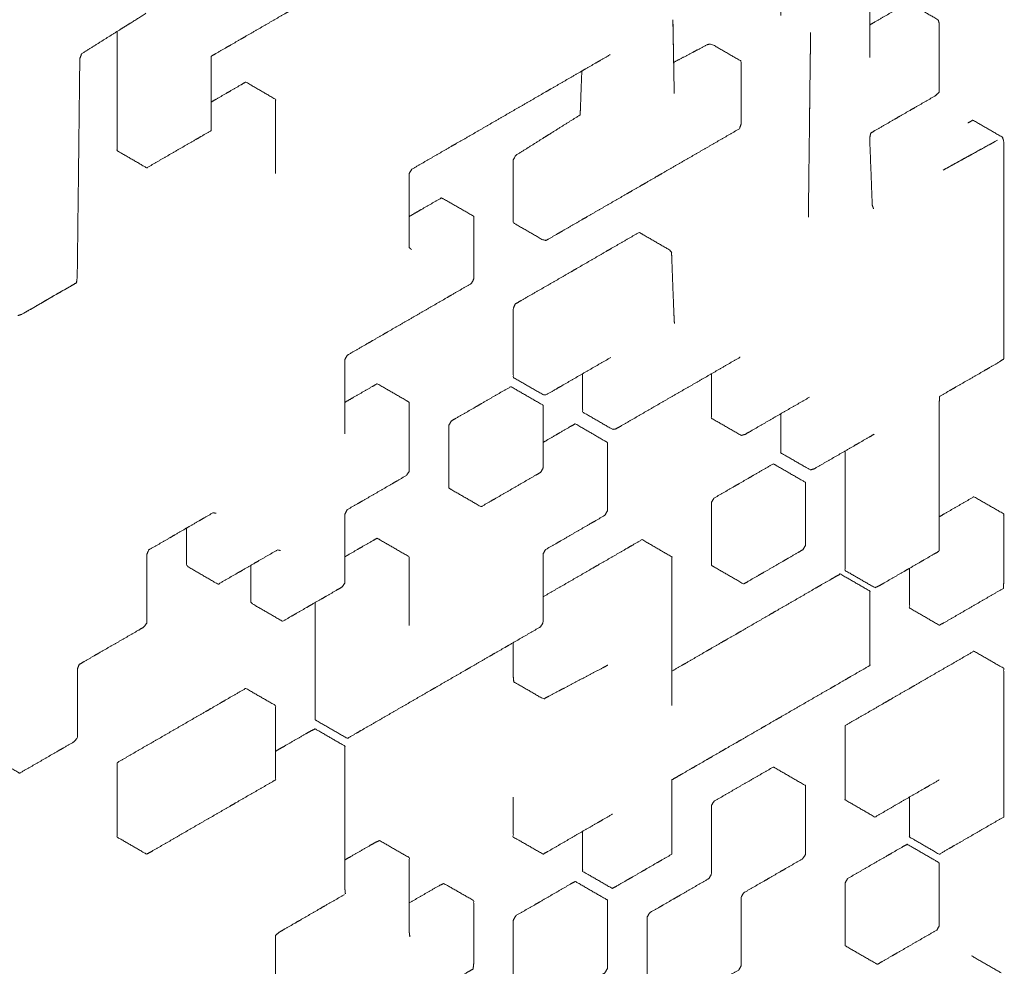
# Model space of a CAD drawing. Header units: millimetres. Extents: x 4 to 1188, y 1 to 840.
# Tile 96 of 123: x 1045.12 to 1046.32, y 148.66 to 149.82. Entities that reach past the tile are written whole.
import ezdxf

# ---------------------------------------------------------------- set-up
doc = ezdxf.new("R2010")
doc.units = ezdxf.units.MM
doc.layers.add('1', color=7, linetype='Continuous', true_color=0xffffff)

msp = doc.modelspace()

# ---------------------------------------------------------------- linework, layer by layer
at = {"layer": '1', "color": 154, "linetype": 'Continuous', "lineweight": 13}
msp.add_line((1046.0832, 149.5771), (1046.0833, 149.5807), dxfattribs=at)
for points, knots in [([(1045.2398, 149.8036), (1045.2398, 149.7978), (1045.2398, 149.7839), (1045.2398, 149.7769), (1045.2398, 149.7629), (1045.2398, 149.749), (1045.2398, 149.742), (1045.2398, 149.7281), (1045.2398, 149.7211), (1045.2398, 149.7071), (1045.2398, 149.7001), (1045.2398, 149.6862), (1045.2398, 149.6792), (1045.2398, 149.6653), (1045.2398, 149.6583), (1045.276, 149.6373), (1045.2881, 149.6443), (1045.3002, 149.6513), (1045.3123, 149.6583), (1045.3244, 149.6653), (1045.3365, 149.6722), (1045.3425, 149.6757), (1045.3546, 149.6827), (1045.3546, 149.6967), (1045.3546, 149.7036), (1045.3546, 149.7176), (1045.3546, 149.7246), (1045.3546, 149.7385), (1045.3546, 149.7455), (1045.3546, 149.7595), (1045.3546, 149.7734), (1045.3606, 149.7769), (1045.3727, 149.7839), (1045.3788, 149.7874), (1045.3909, 149.7943), (1045.3969, 149.7978), (1045.409, 149.8048), (1045.4211, 149.8118), (1045.4332, 149.8188), (1045.4452, 149.8257), (1045.4513, 149.8292), (1045.4634, 149.8362), (1045.4694, 149.8397), (1045.4815, 149.8467), (1045.4936, 149.8537), (1045.5057, 149.8606), (1045.5178, 149.8676), (1045.5178, 149.8746), (1045.5178, 149.8885), (1045.5178, 149.9025), (1045.5178, 149.9165), (1045.5178, 149.9304), (1045.5178, 149.9444), (1045.5178, 149.9583), (1045.4815, 149.9793), (1045.4694, 149.9723), (1045.4573, 149.9653), (1045.4513, 149.9618), (1045.4392, 149.9548), (1045.4271, 149.9479), (1045.4211, 149.9444), (1045.409, 149.9374), (1045.3969, 149.9304), (1045.3909, 149.9269), (1045.3788, 149.9199), (1045.3727, 149.9165), (1045.3606, 149.9095), (1045.3546, 149.906), (1045.3425, 149.899), (1045.3304, 149.892), (1045.3183, 149.8851), (1045.3123, 149.8816), (1045.3002, 149.8746), (1045.2881, 149.8676), (1045.276, 149.8606)], [0, 0, 0.006228, 0.021285, 0.028814, 0.043871, 0.058928, 0.066457, 0.081514, 0.089043, 0.1041, 0.111629, 0.126686, 0.134215, 0.149272, 0.1568, 0.201972, 0.217029, 0.232087, 0.247144, 0.262201, 0.277258, 0.284787, 0.299844, 0.314902, 0.32243, 0.337487, 0.345016, 0.360073, 0.367602, 0.382659, 0.397716, 0.405245, 0.420302, 0.427831, 0.442888, 0.450417, 0.465474, 0.480531, 0.495588, 0.510646, 0.518174, 0.533231, 0.54076, 0.555817, 0.570874, 0.585932, 0.600989, 0.608518, 0.623575, 0.638632, 0.653689, 0.668746, 0.683804, 0.698861, 0.744033, 0.75909, 0.774147, 0.781676, 0.796733, 0.81179, 0.819319, 0.834376, 0.849433, 0.856962, 0.872019, 0.879548, 0.894605, 0.902133, 0.917191, 0.932248, 0.947305, 0.954834, 0.969891, 0.984948, 1, 1]), ([(1046.1583, 149.7718), (1046.1583, 149.7718), (1046.1583, 149.7788), (1046.1583, 149.7928), (1046.1583, 149.8068), (1046.1583, 149.8138), (1046.1583, 149.8277), (1046.1583, 149.8417), (1046.1583, 149.8557), (1046.1566, 149.8596), (1046.1203, 149.8805), (1046.1082, 149.8736), (1046.0961, 149.8666), (1046.09, 149.8631), (1046.0779, 149.8561), (1046.0719, 149.8526), (1046.0597, 149.8456), (1046.0537, 149.8421), (1046.0498, 149.8373), (1046.0496, 149.8233)], [0, 0, 0.000018, 0.030793, 0.092343, 0.153893, 0.184668, 0.246218, 0.307768, 0.369318, 0.392861, 0.577168, 0.638718, 0.700268, 0.731043, 0.792593, 0.823368, 0.884919, 0.915694, 0.93845, 1, 1]), ([(1046.1627, 149.5875), (1046.1611, 149.592), (1046.1609, 149.5989), (1046.1603, 149.6125), (1046.1601, 149.6193), (1046.1596, 149.633), (1046.159, 149.6467), (1046.1588, 149.6535), (1046.1582, 149.6672), (1046.158, 149.674), (1046.1595, 149.6799), (1046.1656, 149.6834), (1046.1777, 149.6904), (1046.1898, 149.6974), (1046.1958, 149.7009), (1046.2079, 149.7078), (1046.214, 149.7113), (1046.2261, 149.7183), (1046.2382, 149.7253), (1046.2429, 149.7296), (1046.2429, 149.7436), (1046.2429, 149.7506), (1046.2429, 149.7645), (1046.2429, 149.7785), (1046.2429, 149.7925), (1046.2429, 149.7995), (1046.2429, 149.8135), (1046.2415, 149.8179), (1046.2052, 149.8389), (1046.1931, 149.8319), (1046.187, 149.8284), (1046.1749, 149.8214), (1046.1628, 149.8144), (1046.1583, 149.8118)], [0, 0, 0.01518, 0.033729, 0.070825, 0.089373, 0.12647, 0.163566, 0.182114, 0.219211, 0.237759, 0.251832, 0.27038, 0.307477, 0.344573, 0.363121, 0.400217, 0.418766, 0.455862, 0.492959, 0.508002, 0.545099, 0.563647, 0.600744, 0.63784, 0.674937, 0.693485, 0.730581, 0.745324, 0.856407, 0.893503, 0.912051, 0.949149, 0.986245, 1, 1]), ([(1045.9195, 149.7281), (1045.9196, 149.728), (1045.9193, 149.7419), (1045.9179, 149.8179)], [0, 0, 0.001053, 0.154737, 1, 1]), ([(1045.9183, 149.7971), (1045.9181, 149.8109), (1045.9179, 149.8179)], [0, 0, 0.666666, 1, 1]), ([(1045.1942, 149.7566), (1045.1944, 149.7707), (1045.1966, 149.7765), (1045.2087, 149.7841), (1045.2208, 149.7917), (1045.2329, 149.7993), (1045.2449, 149.8068)], [0, 0, 0.186024, 0.256011, 0.442037, 0.628063, 0.814084, 1, 1]), ([(1045.257, 149.8144), (1045.2449, 149.8069), (1045.257, 149.8144), (1045.2449, 149.8069)], [0, 0, 0.249999, 0.749999, 1, 1]), ([(1045.9187, 149.7764), (1045.9184, 149.7902), (1045.9183, 149.7971)], [0, 0, 0.666667, 1, 1]), ([(1046.0859, 149.8023), (1046.0853, 149.7531), (1046.0857, 149.7847)], [0, 0, 0.608932, 1, 1]), ([(1045.8068, 149.7555), (1045.8067, 149.7517), (1045.8061, 149.7375), (1045.8056, 149.7232), (1045.8051, 149.7089), (1045.8047, 149.7018), (1045.7927, 149.6943), (1045.7806, 149.6867), (1045.7685, 149.6791), (1045.7624, 149.6753), (1045.7504, 149.6677), (1045.7383, 149.6601), (1045.7262, 149.6525), (1045.7232, 149.6471), (1045.7232, 149.6401), (1045.7232, 149.6261), (1045.7232, 149.6192), (1045.7232, 149.6052), (1045.7232, 149.5912), (1045.7232, 149.5842), (1045.7232, 149.5703), (1045.7595, 149.5493), (1045.7632, 149.5488), (1045.7753, 149.5557), (1045.7813, 149.5592), (1045.7934, 149.5662), (1045.8055, 149.5732), (1045.8116, 149.5767), (1045.8237, 149.5837), (1045.8358, 149.5907), (1045.8479, 149.5977), (1045.86, 149.6046), (1045.866, 149.6081), (1045.8781, 149.6151), (1045.8842, 149.6186), (1045.8963, 149.6256), (1045.9023, 149.6291), (1045.9144, 149.6361), (1045.9265, 149.6431), (1045.9386, 149.65), (1045.9507, 149.657), (1045.9628, 149.664), (1045.9749, 149.671), (1045.987, 149.678), (1045.9991, 149.685), (1046.0012, 149.6907), (1046.0012, 149.6977), (1046.0012, 149.7117), (1046.0012, 149.7187), (1046.0012, 149.7326), (1046.0012, 149.7396), (1046.0012, 149.7536), (1046.0012, 149.7675), (1045.9649, 149.7885), (1045.9604, 149.7878), (1045.9483, 149.7815), (1045.9423, 149.7783), (1045.9302, 149.7719), (1045.9189, 149.766)], [0, 0, 0.005081, 0.02443, 0.04378, 0.06313, 0.072714, 0.092064, 0.111414, 0.130764, 0.140439, 0.159789, 0.179138, 0.198488, 0.205478, 0.215153, 0.234503, 0.244178, 0.263528, 0.282878, 0.292552, 0.311902, 0.369899, 0.376908, 0.396258, 0.405933, 0.425283, 0.444633, 0.454308, 0.473658, 0.493008, 0.512357, 0.531707, 0.541382, 0.560732, 0.570407, 0.589756, 0.599432, 0.618781, 0.638131, 0.657481, 0.676831, 0.696181, 0.71553, 0.73488, 0.75423, 0.761366, 0.771041, 0.790391, 0.800066, 0.819415, 0.82909, 0.84844, 0.86779, 0.925786, 0.933536, 0.952886, 0.96256, 0.98191, 1, 1]), ([(1045.599, 149.5377), (1045.599, 149.5377), (1045.5963, 149.54), (1045.5963, 149.554), (1045.5963, 149.5679), (1045.5963, 149.5819), (1045.5963, 149.5959), (1045.5963, 149.6099), (1045.5963, 149.6168), (1045.5963, 149.6308), (1045.5997, 149.6358), (1045.6118, 149.6428), (1045.6239, 149.6498), (1045.636, 149.6568), (1045.6481, 149.6638), (1045.6542, 149.6673), (1045.6663, 149.6742), (1045.6784, 149.6812), (1045.6905, 149.6882), (1045.7026, 149.6952), (1045.7147, 149.7022), (1045.7268, 149.7092), (1045.7389, 149.7161), (1045.7509, 149.7231), (1045.763, 149.7301), (1045.7691, 149.7336), (1045.7812, 149.7406), (1045.7933, 149.7476), (1045.8054, 149.7546), (1045.8114, 149.758), (1045.8235, 149.765), (1045.8296, 149.7685), (1045.8416, 149.7755)], [0, 0, 0.000013, 0.013077, 0.049833, 0.086589, 0.123346, 0.160102, 0.196858, 0.215236, 0.251992, 0.265094, 0.301851, 0.338607, 0.375363, 0.412119, 0.430497, 0.467253, 0.50401, 0.540766, 0.577522, 0.614278, 0.651035, 0.68779, 0.724547, 0.761303, 0.779681, 0.816438, 0.853194, 0.88995, 0.908328, 0.945084, 0.963462, 1, 1]), ([(1045.9187, 149.7764), (1045.9191, 149.7557), (1045.9188, 149.7695), (1045.9187, 149.7764)], [0, 0, 0.5, 0.833333, 1, 1]), ([(1045.1937, 149.7144), (1045.1939, 149.7285), (1045.1941, 149.7425)], [0, 0, 0.500001, 1, 1]), ([(1045.4332, 149.6305), (1045.4332, 149.6373), (1045.4332, 149.6513), (1045.4332, 149.6583), (1045.4332, 149.6722), (1045.4332, 149.6792), (1045.4332, 149.6932), (1045.4332, 149.7002), (1045.4332, 149.7141), (1045.4331, 149.721), (1045.3968, 149.742), (1045.3908, 149.7385), (1045.3787, 149.7315), (1045.3727, 149.728), (1045.3606, 149.721), (1045.3545, 149.7175)], [0, 0, 0.037916, 0.11492, 0.153423, 0.230427, 0.268929, 0.345934, 0.384436, 0.46144, 0.499624, 0.730425, 0.768927, 0.845932, 0.884433, 0.961438, 1, 1]), ([(1046.2429, 149.17), (1046.2429, 149.17), (1046.2429, 149.177), (1046.2429, 149.191), (1046.2429, 149.2049), (1046.2429, 149.2189), (1046.2429, 149.2329), (1046.2429, 149.2469), (1046.2429, 149.2609), (1046.2429, 149.2748), (1046.2429, 149.2818), (1046.2429, 149.2958), (1046.2429, 149.3098), (1046.2429, 149.3238), (1046.2429, 149.3378), (1046.2429, 149.3517), (1046.2434, 149.3585), (1046.2555, 149.3655), (1046.2615, 149.369), (1046.2736, 149.376), (1046.2858, 149.3829), (1046.2979, 149.3899), (1046.3039, 149.3934), (1046.316, 149.4004), (1046.3215, 149.4043), (1046.3215, 149.4182), (1046.3215, 149.4252), (1046.3215, 149.4392), (1046.3215, 149.4532), (1046.3215, 149.4672), (1046.3215, 149.4812), (1046.3215, 149.4951), (1046.3215, 149.5021), (1046.3215, 149.5161), (1046.3215, 149.5301), (1046.3215, 149.5441), (1046.3215, 149.5581), (1046.3215, 149.572), (1046.3215, 149.586), (1046.3215, 149.6), (1046.3215, 149.614), (1046.3215, 149.628), (1046.3215, 149.642), (1046.3215, 149.6559), (1046.3215, 149.6699), (1046.3201, 149.6746), (1046.2839, 149.6955), (1046.2778, 149.6921)], [0, 0, 0.000013, 0.01169, 0.035045, 0.058399, 0.081754, 0.105109, 0.128463, 0.151818, 0.175173, 0.18685, 0.210205, 0.23356, 0.256914, 0.280269, 0.303623, 0.314475, 0.337829, 0.349506, 0.372861, 0.396216, 0.41957, 0.431248, 0.454603, 0.465199, 0.488554, 0.500231, 0.523586, 0.54694, 0.570295, 0.59365, 0.617004, 0.628682, 0.652036, 0.675391, 0.698746, 0.7221, 0.745455, 0.76881, 0.792164, 0.815519, 0.838874, 0.862228, 0.885583, 0.908938, 0.918389, 0.988323, 1, 1]), ([(1045.193, 149.6512), (1045.1932, 149.6653), (1045.1933, 149.6793)], [0, 0, 0.499999, 1, 1]), ([(1046.2475, 149.6344), (1046.3141, 149.6712), (1046.2475, 149.6344), (1046.3141, 149.6712)], [0, 0, 0.090911, 0.590911, 1, 1]), ([(1045.1922, 149.588), (1045.1924, 149.602), (1045.1926, 149.6161)], [0, 0, 0.5, 1, 1]), ([(1045.5177, 149.3128), (1045.5178, 149.3128), (1045.5178, 149.3268), (1045.5178, 149.3407), (1045.5178, 149.3477), (1045.5178, 149.3617), (1045.5178, 149.3757), (1045.5178, 149.3896), (1045.5178, 149.4036), (1045.5208, 149.4088), (1045.5329, 149.4158), (1045.545, 149.4228), (1045.5511, 149.4263), (1045.5632, 149.4333), (1045.5692, 149.4368), (1045.5813, 149.4438), (1045.5934, 149.4507), (1045.6055, 149.4577), (1045.6176, 149.4647), (1045.6297, 149.4717), (1045.6418, 149.4787), (1045.6478, 149.4822), (1045.6599, 149.4892), (1045.672, 149.4961), (1045.6749, 149.5015), (1045.6749, 149.5154), (1045.6749, 149.5294), (1045.6749, 149.5364), (1045.6749, 149.5504), (1045.6749, 149.5643), (1045.6749, 149.5783), (1045.6386, 149.5992), (1045.6354, 149.6006), (1045.6233, 149.5936), (1045.6112, 149.5866), (1045.6051, 149.5831), (1045.5964, 149.5781)], [0, 0, 0.000129, 0.03159, 0.063052, 0.078783, 0.110244, 0.141706, 0.173167, 0.204629, 0.215752, 0.247214, 0.278675, 0.294406, 0.325868, 0.341599, 0.37306, 0.404521, 0.435983, 0.467445, 0.498906, 0.530368, 0.546099, 0.57756, 0.609022, 0.620163, 0.651624, 0.683086, 0.698817, 0.730278, 0.76174, 0.793201, 0.8875, 0.898657, 0.930119, 0.96158, 0.977311, 1, 1]), ([(1045.1915, 149.5247), (1045.1917, 149.5388), (1045.1918, 149.5528)], [0, 0, 0.5, 1, 1]), ([(1045.9198, 149.4473), (1045.9194, 149.4539), (1045.9191, 149.4607), (1045.9186, 149.4744), (1045.918, 149.488), (1045.9175, 149.5017), (1045.917, 149.5154), (1045.9165, 149.529), (1045.9162, 149.5358), (1045.8799, 149.5568), (1045.8768, 149.5586), (1045.8647, 149.5516), (1045.8526, 149.5446), (1045.8405, 149.5376), (1045.8344, 149.5341), (1045.8223, 149.5271), (1045.8102, 149.5201), (1045.7981, 149.5131), (1045.7921, 149.5096), (1045.78, 149.5026), (1045.7679, 149.4956), (1045.7557, 149.4886), (1045.7436, 149.4817), (1045.7315, 149.4747), (1045.7255, 149.4712), (1045.7232, 149.4655), (1045.7232, 149.4515), (1045.7232, 149.4375), (1045.7232, 149.4235), (1045.7232, 149.4095), (1045.7232, 149.3956), (1045.7232, 149.3816), (1045.7595, 149.3606), (1045.7634, 149.3605), (1045.7755, 149.3675), (1045.7816, 149.371), (1045.7937, 149.378), (1045.8058, 149.385), (1045.8179, 149.392), (1045.83, 149.399), (1045.8421, 149.4059), (1045.8421, 149.406)], [0, 0, 0.012646, 0.025608, 0.051531, 0.077455, 0.103378, 0.129301, 0.155225, 0.168186, 0.245811, 0.255176, 0.281099, 0.307023, 0.332946, 0.345908, 0.371831, 0.397754, 0.423678, 0.436639, 0.462563, 0.488486, 0.514409, 0.540332, 0.566255, 0.579217, 0.588683, 0.614606, 0.64053, 0.666453, 0.692376, 0.7183, 0.744223, 0.821848, 0.831435, 0.857358, 0.87032, 0.896243, 0.922166, 0.948089, 0.974013, 0.999936, 1, 1]), ([(1045.1903, 149.4971), (1045.1912, 149.5036), (1045.1913, 149.5107)], [0, 0, 0.465128, 1, 1]), ([(1045.1238, 149.4587), (1045.1903, 149.4971), (1045.1843, 149.4936), (1045.1722, 149.4867), (1045.1661, 149.4832), (1045.154, 149.4762), (1045.148, 149.4727), (1045.1359, 149.4657), (1045.1238, 149.4587)], [0, 0, 0.5, 0.545456, 0.636364, 0.681819, 0.772728, 0.818182, 0.909091, 1, 1]), ([(1045.8078, 149.3861), (1045.8078, 149.3743), (1045.8078, 149.3603), (1045.8078, 149.3533), (1045.8078, 149.3394), (1045.8441, 149.3184), (1045.8483, 149.3188), (1045.8544, 149.3223), (1045.8665, 149.3293), (1045.8786, 149.3363), (1045.8907, 149.3433), (1045.9028, 149.3503), (1045.9149, 149.3573), (1045.9271, 149.3643), (1045.9392, 149.3712), (1045.9513, 149.3782), (1045.9634, 149.3852), (1045.9755, 149.3922), (1045.9876, 149.3992), (1045.9997, 149.4062), (1045.9997, 149.4062)], [0, 0, 0.0439, 0.095924, 0.121936, 0.17396, 0.329743, 0.349601, 0.375614, 0.427638, 0.479663, 0.531687, 0.583712, 0.635736, 0.68776, 0.739784, 0.791808, 0.843832, 0.895857, 0.947881, 0.999906, 1, 1]), ([(1045.9649, 149.3861), (1045.9649, 149.3738), (1045.9649, 149.3668), (1045.9649, 149.3528), (1045.9649, 149.3458), (1045.9649, 149.3319), (1046.0012, 149.3109), (1046.0059, 149.3121), (1046.012, 149.3156), (1046.0241, 149.3226), (1046.0362, 149.3296), (1046.0483, 149.3366), (1046.0604, 149.3436), (1046.0725, 149.3505), (1046.0846, 149.3575), (1046.0846, 149.3575)], [0, 0, 0.063794, 0.100082, 0.172659, 0.208946, 0.281522, 0.498845, 0.528202, 0.56449, 0.637066, 0.709643, 0.782218, 0.854794, 0.92737, 0.999945, 1, 1]), ([(1045.4029, 149.1524), (1045.4029, 149.1424), (1045.4029, 149.1354), (1045.4029, 149.1215), (1045.4029, 149.1075), (1045.4056, 149.105), (1045.4418, 149.0841), (1045.4539, 149.0911), (1045.46, 149.0946), (1045.4721, 149.1016), (1045.4781, 149.1051), (1045.4902, 149.112), (1045.4963, 149.1155), (1045.5083, 149.1225), (1045.5144, 149.126), (1045.5178, 149.1311), (1045.5178, 149.138), (1045.5178, 149.152), (1045.5178, 149.166), (1045.5178, 149.1799), (1045.5178, 149.1869), (1045.5178, 149.2009), (1045.5178, 149.2149), (1045.5205, 149.2203), (1045.5326, 149.2272), (1045.5387, 149.2307), (1045.5508, 149.2377), (1045.5629, 149.2447), (1045.575, 149.2517), (1045.581, 149.2552), (1045.5931, 149.2622), (1045.5963, 149.2673), (1045.5963, 149.2813), (1045.5963, 149.2952), (1045.5963, 149.3092), (1045.5963, 149.3162), (1045.5963, 149.3301), (1045.5963, 149.3441), (1045.5963, 149.3511), (1045.5934, 149.3531), (1045.5572, 149.374), (1045.5511, 149.3705), (1045.539, 149.3635), (1045.5269, 149.3565), (1045.5178, 149.3513)], [0, 0, 0.018717, 0.031793, 0.057946, 0.084099, 0.09343, 0.171816, 0.197968, 0.211045, 0.237198, 0.250274, 0.276427, 0.289503, 0.315656, 0.328732, 0.338036, 0.351113, 0.377266, 0.403418, 0.429571, 0.442647, 0.4688, 0.494953, 0.504235, 0.530387, 0.543464, 0.569616, 0.595769, 0.621922, 0.634998, 0.661151, 0.670417, 0.696569, 0.722722, 0.748875, 0.761951, 0.788104, 0.814257, 0.827333, 0.836587, 0.914974, 0.92805, 0.954203, 0.980355, 1, 1]), ([(1045.6477, 149.3286), (1045.6447, 149.3233), (1045.6447, 149.3094), (1045.6447, 149.2954), (1045.6447, 149.2815), (1045.6447, 149.2675), (1045.6447, 149.2605), (1045.6447, 149.2466), (1045.6477, 149.2448), (1045.6839, 149.2239), (1045.696, 149.2309), (1045.7021, 149.2344), (1045.7142, 149.2413), (1045.7262, 149.2483), (1045.7383, 149.2553), (1045.7504, 149.2623), (1045.7565, 149.2658), (1045.7595, 149.271), (1045.7595, 149.278), (1045.7595, 149.2919), (1045.7595, 149.3059), (1045.7595, 149.3198), (1045.7595, 149.3268), (1045.7595, 149.3408), (1045.7595, 149.3478), (1045.7232, 149.3687), (1045.7202, 149.3704), (1045.7081, 149.3635), (1045.696, 149.3565), (1045.6839, 149.3495), (1045.6779, 149.346), (1045.6658, 149.339), (1045.6537, 149.3321), (1045.6477, 149.3286)], [0, 0, 0.011624, 0.044504, 0.077383, 0.110262, 0.143142, 0.159581, 0.192461, 0.204085, 0.302723, 0.335603, 0.352042, 0.384922, 0.417802, 0.45068, 0.48356, 0.5, 0.511625, 0.528064, 0.560944, 0.593823, 0.626702, 0.643142, 0.676021, 0.692461, 0.791099, 0.802724, 0.835603, 0.868482, 0.901362, 0.917801, 0.950681, 0.98356, 1, 1]), ([(1046.0496, 149.3373), (1046.0496, 149.3316), (1046.0496, 149.3176), (1046.0496, 149.3106), (1046.0496, 149.2966), (1046.0496, 149.2896), (1046.0858, 149.2687), (1046.0908, 149.2704), (1046.1029, 149.2774), (1046.115, 149.2844), (1046.1272, 149.2914), (1046.1393, 149.2984), (1046.1453, 149.3019), (1046.1574, 149.3089), (1046.1635, 149.3123)], [0, 0, 0.031596, 0.109596, 0.148597, 0.226597, 0.265597, 0.499163, 0.532149, 0.610149, 0.688149, 0.766149, 0.84415, 0.88315, 0.961152, 1, 1]), ([(1045.4815, 149.107), (1045.4815, 149.0965), (1045.4815, 149.0896), (1045.4815, 149.0756), (1045.4815, 149.0617), (1045.4815, 149.0477), (1045.4815, 149.0337), (1045.4815, 149.0268), (1045.4815, 149.0128), (1045.4815, 148.9989), (1045.4815, 148.9849), (1045.4815, 148.9709), (1045.4815, 148.964), (1045.4845, 148.9622), (1045.5208, 148.9413), (1045.5329, 148.9483), (1045.5389, 148.9518), (1045.551, 148.9587), (1045.5631, 148.9657), (1045.5752, 148.9727), (1045.5873, 148.9797), (1045.5993, 148.9866), (1045.6114, 148.9936), (1045.6235, 149.0006), (1045.6296, 149.0041), (1045.6416, 149.0111), (1045.6537, 149.018), (1045.6658, 149.025), (1045.6719, 149.0285), (1045.6839, 149.0355), (1045.696, 149.0425), (1045.7021, 149.046), (1045.7142, 149.0529), (1045.7202, 149.0564), (1045.7323, 149.0634), (1045.7444, 149.0704), (1045.7565, 149.0774), (1045.7595, 149.0826), (1045.7595, 149.0965), (1045.7595, 149.1105), (1045.7595, 149.1245), (1045.7595, 149.1384), (1045.7595, 149.1524), (1045.7595, 149.1663), (1045.7625, 149.1716), (1045.7746, 149.1785), (1045.7806, 149.182), (1045.7927, 149.189), (1045.8048, 149.196), (1045.8169, 149.203), (1045.8229, 149.2065), (1045.835, 149.2134), (1045.838, 149.2187), (1045.838, 149.2326), (1045.838, 149.2466), (1045.838, 149.2605), (1045.838, 149.2745), (1045.838, 149.2815), (1045.838, 149.2954), (1045.838, 149.3024), (1045.835, 149.3041), (1045.7988, 149.3251), (1045.7927, 149.3216), (1045.7806, 149.3146), (1045.7746, 149.3111), (1045.7625, 149.3041), (1045.7595, 149.3024)], [0, 0, 0.012737, 0.021245, 0.038262, 0.055279, 0.072296, 0.089312, 0.097821, 0.114838, 0.131854, 0.148871, 0.165888, 0.174396, 0.180412, 0.231462, 0.248479, 0.256988, 0.274004, 0.291021, 0.308038, 0.325055, 0.342071, 0.359088, 0.376105, 0.384613, 0.40163, 0.418647, 0.435663, 0.444172, 0.461188, 0.478205, 0.486713, 0.50373, 0.512239, 0.529255, 0.546272, 0.563289, 0.569305, 0.586322, 0.603339, 0.620355, 0.637372, 0.654389, 0.671406, 0.677422, 0.694439, 0.702947, 0.719964, 0.73698, 0.753997, 0.762506, 0.779522, 0.785539, 0.802555, 0.819572, 0.836589, 0.853606, 0.862114, 0.879131, 0.887639, 0.893655, 0.944706, 0.953214, 0.970231, 0.978739, 0.995756, 1, 1]), ([(1046.1281, 149.292), (1046.1281, 149.2859), (1046.1281, 149.2719), (1046.1281, 149.2579), (1046.1281, 149.2509), (1046.1281, 149.237), (1046.1281, 149.223), (1046.1281, 149.216), (1046.1281, 149.202), (1046.1281, 149.188), (1046.1281, 149.174), (1046.1281, 149.1601), (1046.1281, 149.1461), (1046.1644, 149.1251), (1046.1698, 149.1276), (1046.1759, 149.1311), (1046.188, 149.1381), (1046.2001, 149.1451), (1046.2062, 149.1486), (1046.2183, 149.1556), (1046.2243, 149.1591), (1046.2364, 149.1661), (1046.2425, 149.1696)], [0, 0, 0.021813, 0.072112, 0.122412, 0.147562, 0.197862, 0.248161, 0.273311, 0.323611, 0.373911, 0.424212, 0.474511, 0.524811, 0.67543, 0.698261, 0.723411, 0.773711, 0.824011, 0.84916, 0.89946, 0.92461, 0.97491, 1, 1]), ([(1045.968, 149.2344), (1045.9649, 149.2291), (1045.9649, 149.2152), (1045.9649, 149.2082), (1045.9649, 149.1942), (1045.9649, 149.1873), (1045.9649, 149.1733), (1045.9649, 149.1594), (1045.9649, 149.1524), (1045.968, 149.1506), (1046.0042, 149.1297), (1046.0103, 149.1332), (1046.0224, 149.1402), (1046.0284, 149.1436), (1046.0405, 149.1506), (1046.0526, 149.1576), (1046.0586, 149.1611), (1046.0707, 149.1681), (1046.0767, 149.1716), (1046.0798, 149.1768), (1046.0798, 149.1838), (1046.0798, 149.1977), (1046.0798, 149.2047), (1046.0798, 149.2187), (1046.0798, 149.2326), (1046.0798, 149.2466), (1046.0798, 149.2536), (1046.0435, 149.2745), (1046.0405, 149.2762), (1046.0284, 149.2693), (1046.0163, 149.2623), (1046.0103, 149.2588), (1045.9982, 149.2518), (1045.9921, 149.2483), (1045.9801, 149.2413), (1045.968, 149.2344)], [0, 0, 0.011625, 0.044504, 0.060944, 0.093823, 0.110263, 0.143142, 0.176022, 0.192461, 0.204086, 0.302724, 0.319163, 0.352043, 0.368482, 0.401362, 0.434241, 0.450681, 0.483561, 0.5, 0.511625, 0.528064, 0.560944, 0.577384, 0.610263, 0.643142, 0.676022, 0.692461, 0.791099, 0.802724, 0.835604, 0.868482, 0.884922, 0.917801, 0.934241, 0.96712, 1, 1]), ([(1046.2067, 149.1489), (1046.2067, 149.1353), (1046.2067, 149.1283), (1046.2067, 149.1144), (1046.2067, 149.1004), (1046.2429, 149.0794), (1046.2487, 149.0824), (1046.2608, 149.0894), (1046.2729, 149.0964), (1046.285, 149.1034), (1046.2971, 149.1104), (1046.3092, 149.1174), (1046.3213, 149.1244), (1046.3215, 149.1313), (1046.3215, 149.1453), (1046.3215, 149.1592), (1046.3215, 149.1662), (1046.3215, 149.1802), (1046.3215, 149.1942), (1046.3215, 149.2082), (1046.3215, 149.2152), (1046.2852, 149.2361), (1046.2731, 149.2291), (1046.261, 149.2221), (1046.2489, 149.2151), (1046.243, 149.2117)], [0, 0, 0.037519, 0.056812, 0.0954, 0.133987, 0.249534, 0.267904, 0.306492, 0.34508, 0.383667, 0.422255, 0.460842, 0.499429, 0.518249, 0.556836, 0.595423, 0.614718, 0.653305, 0.691893, 0.73048, 0.749773, 0.86532, 0.903893, 0.942481, 0.981068, 1, 1]), ([(1045.0827, 148.9675), (1045.0827, 148.9582), (1045.0827, 148.9442), (1045.0827, 148.9372), (1045.0827, 148.9232), (1045.0847, 148.9198), (1045.1209, 148.8989), (1045.133, 148.9058), (1045.1451, 148.9128), (1045.1572, 148.9198), (1045.1693, 148.9268), (1045.1754, 148.9303), (1045.1875, 148.9373), (1045.1914, 148.942), (1045.1914, 148.9559), (1045.1914, 148.9699), (1045.1914, 148.9839), (1045.1914, 148.9978), (1045.1914, 149.0118), (1045.1914, 149.0258), (1045.1936, 149.0315), (1045.1997, 149.035), (1045.2118, 149.042), (1045.2178, 149.0455), (1045.2299, 149.0525), (1045.242, 149.0594), (1045.2541, 149.0664), (1045.2662, 149.0734), (1045.2722, 149.0769), (1045.276, 149.0817), (1045.276, 149.0957), (1045.276, 149.1027), (1045.276, 149.1166), (1045.276, 149.1306), (1045.276, 149.1446), (1045.276, 149.1515), (1045.276, 149.1655), (1045.2784, 149.1712), (1045.2905, 149.1781), (1045.3026, 149.1851), (1045.3086, 149.1886), (1045.3207, 149.1956), (1045.3267, 149.1991), (1045.3388, 149.2061), (1045.3449, 149.2096), (1045.357, 149.2166), (1045.3606, 149.2159)], [0, 0, 0.017261, 0.042995, 0.055863, 0.081597, 0.091172, 0.168304, 0.194039, 0.219773, 0.245508, 0.271243, 0.28411, 0.309844, 0.319358, 0.345093, 0.370828, 0.396562, 0.422297, 0.448031, 0.473765, 0.483218, 0.496085, 0.52182, 0.534687, 0.560422, 0.586157, 0.611891, 0.637625, 0.650492, 0.659885, 0.685619, 0.698487, 0.724221, 0.749956, 0.77569, 0.788557, 0.814292, 0.823633, 0.849368, 0.875102, 0.887969, 0.913704, 0.926571, 0.952306, 0.965173, 0.990908, 1, 1]), ([(1045.3244, 149.1977), (1045.3244, 149.1949), (1045.3244, 149.181), (1045.3244, 149.167), (1045.3244, 149.153), (1045.3269, 149.1503), (1045.3631, 149.1294), (1045.3752, 149.1364), (1045.3873, 149.1433), (1045.3934, 149.1468), (1045.4055, 149.1538), (1045.4115, 149.1573), (1045.4236, 149.1643), (1045.4357, 149.1713), (1045.4392, 149.1704)], [0, 0, 0.015628, 0.093068, 0.170508, 0.247948, 0.275782, 0.507891, 0.58533, 0.662771, 0.70149, 0.778931, 0.817651, 0.895091, 0.972532, 1, 1]), ([(1045.5963, 149.0791), (1045.5963, 149.0791), (1045.5963, 149.0861), (1045.5963, 149.1), (1045.5963, 149.114), (1045.5963, 149.121), (1045.5963, 149.1349), (1045.5963, 149.1489), (1045.5963, 149.1628), (1045.5601, 149.1838), (1045.557, 149.1855), (1045.551, 149.182), (1045.5389, 149.1751), (1045.5329, 149.1716), (1045.5208, 149.1646), (1045.5178, 149.1628)], [0, 0, 0.00009, 0.03976, 0.119101, 0.198442, 0.238112, 0.317453, 0.396794, 0.476134, 0.714157, 0.742209, 0.781878, 0.86122, 0.900889, 0.980231, 1, 1]), ([(1045.9166, 148.9814), (1045.9166, 148.9814), (1045.9166, 148.9884), (1045.9166, 149.0024), (1045.9166, 149.0163), (1045.9166, 149.0303), (1045.9166, 149.0373), (1045.9166, 149.0512), (1045.9166, 149.0582), (1045.9166, 149.0721), (1045.9166, 149.0861), (1045.9166, 149.1001), (1045.9166, 149.114), (1045.9166, 149.121), (1045.9166, 149.1349), (1045.9166, 149.1419), (1045.9166, 149.1559), (1045.9166, 149.1628), (1045.8803, 149.1838), (1045.8682, 149.1768), (1045.8622, 149.1733), (1045.8501, 149.1663), (1045.838, 149.1593), (1045.8259, 149.1524), (1045.8199, 149.1489), (1045.8078, 149.1419), (1045.7957, 149.1349), (1045.7836, 149.1279), (1045.7715, 149.121), (1045.7595, 149.114)], [0, 0, 0.000015, 0.01925, 0.057719, 0.096189, 0.134658, 0.153893, 0.192362, 0.211597, 0.250067, 0.288536, 0.327005, 0.365475, 0.384709, 0.423179, 0.442414, 0.480883, 0.500051, 0.615451, 0.65392, 0.673155, 0.711623, 0.750093, 0.788562, 0.807797, 0.846266, 0.884736, 0.923206, 0.961675, 1, 1]), ([(1045.8078, 148.8279), (1045.8078, 148.814), (1045.8078, 148.8), (1045.8078, 148.7861), (1045.8078, 148.7791), (1045.8441, 148.7582), (1045.8501, 148.7616), (1045.8622, 148.7686), (1045.8682, 148.772), (1045.8803, 148.779), (1045.8863, 148.7825), (1045.8984, 148.7895), (1045.9045, 148.793), (1045.9166, 148.8), (1045.9166, 148.8069), (1045.9166, 148.8139), (1045.9166, 148.8279), (1045.9166, 148.8418), (1045.9166, 148.8488), (1045.9166, 148.8627), (1045.9166, 148.8767), (1045.9166, 148.8907), (1045.9226, 148.8942), (1045.9287, 148.8977), (1045.9407, 148.9046), (1045.9468, 148.9081), (1045.9589, 148.9151), (1045.9649, 148.9186), (1045.977, 148.9256), (1045.983, 148.9291), (1045.9951, 148.936), (1046.0012, 148.9395), (1046.0133, 148.9465), (1046.0254, 148.9535), (1046.0314, 148.957), (1046.0435, 148.964), (1046.0495, 148.9674), (1046.0616, 148.9744), (1046.0737, 148.9814), (1046.0858, 148.9884), (1046.0979, 148.9954), (1046.11, 149.0023), (1046.116, 149.0058), (1046.1281, 149.0128), (1046.1341, 149.0163), (1046.1462, 149.0233), (1046.1583, 149.0302), (1046.1583, 149.0372), (1046.1583, 149.0512), (1046.1583, 149.0651), (1046.1583, 149.0791), (1046.1583, 149.0861), (1046.1583, 149.1), (1046.1583, 149.114), (1046.1583, 149.121), (1046.1221, 149.1419), (1046.116, 149.1384), (1046.11, 149.1349), (1046.0979, 149.128), (1046.0919, 149.1245), (1046.0798, 149.1175), (1046.0677, 149.1105), (1046.0556, 149.1035), (1046.0435, 149.0966), (1046.0375, 149.0931), (1046.0254, 149.0861), (1046.0133, 149.0791), (1046.0012, 149.0721), (1045.9952, 149.0686), (1045.9831, 149.0617), (1045.977, 149.0582), (1045.9649, 149.0512), (1045.9589, 149.0477), (1045.9468, 149.0407), (1045.9347, 149.0337), (1045.9287, 149.0303), (1045.9166, 149.0233)], [0, 0, 0.01524, 0.030511, 0.045782, 0.053417, 0.099226, 0.106805, 0.122076, 0.129711, 0.144982, 0.152617, 0.167888, 0.175524, 0.190794, 0.19838, 0.206016, 0.221286, 0.236557, 0.244192, 0.259463, 0.274734, 0.290005, 0.297598, 0.305234, 0.320504, 0.32814, 0.343411, 0.351046, 0.366317, 0.373952, 0.389223, 0.396859, 0.412129, 0.4274, 0.435035, 0.450306, 0.457942, 0.473212, 0.488483, 0.503754, 0.519025, 0.534295, 0.541931, 0.557202, 0.564837, 0.580108, 0.595379, 0.602995, 0.618266, 0.633537, 0.648808, 0.656443, 0.671714, 0.686985, 0.69462, 0.740429, 0.748053, 0.755688, 0.770959, 0.778594, 0.793865, 0.809136, 0.824407, 0.839678, 0.847313, 0.862584, 0.877855, 0.893126, 0.900761, 0.916032, 0.923667, 0.938938, 0.946573, 0.961844, 0.977115, 0.98475, 1, 1]), ([(1045.7232, 149.0581), (1045.7232, 149.0512), (1045.7232, 149.0372), (1045.7232, 149.0232), (1045.7232, 149.0163), (1045.7238, 149.0103), (1045.7601, 148.9893), (1045.7661, 148.9925), (1045.7782, 148.9989), (1045.7842, 149.0021), (1045.7963, 149.0084), (1045.8084, 149.0148), (1045.8204, 149.0211), (1045.8325, 149.0275), (1045.8386, 149.0307), (1045.8386, 149.0307)], [0, 0, 0.038628, 0.115806, 0.192985, 0.231574, 0.266771, 0.498288, 0.536876, 0.614056, 0.652644, 0.729822, 0.807, 0.884178, 0.961356, 0.999946, 1, 1]), ([(1046.2067, 148.8698), (1046.2067, 148.8558), (1046.2067, 148.8419), (1046.2067, 148.8279), (1046.2067, 148.8209), (1046.2429, 148.8), (1046.255, 148.807), (1046.2611, 148.8105), (1046.2731, 148.8174), (1046.2852, 148.8244), (1046.2973, 148.8314), (1046.3094, 148.8384), (1046.3215, 148.8453), (1046.3215, 148.8593), (1046.3215, 148.8733), (1046.3215, 148.8872), (1046.3215, 148.9012), (1046.3215, 148.9081), (1046.3215, 148.9221), (1046.3215, 148.9361), (1046.3215, 148.95), (1046.3215, 148.964), (1046.3215, 148.9709), (1046.3215, 148.9849), (1046.3215, 148.9919), (1046.3215, 149.0058), (1046.3215, 149.0128), (1046.3215, 149.0268), (1046.2852, 149.0477), (1046.2731, 149.0407), (1046.2611, 149.0337), (1046.249, 149.0268), (1046.2369, 149.0198), (1046.2248, 149.0128), (1046.2127, 149.0058), (1046.2067, 149.0023), (1046.1946, 148.9954), (1046.1825, 148.9884), (1046.1765, 148.9849), (1046.1644, 148.9779), (1046.1523, 148.9709), (1046.1402, 148.964), (1046.1281, 148.957)], [0, 0, 0.023786, 0.047596, 0.071407, 0.083312, 0.154742, 0.178552, 0.190457, 0.214267, 0.238077, 0.261887, 0.285697, 0.309507, 0.333318, 0.357127, 0.380938, 0.404748, 0.416653, 0.440463, 0.464273, 0.488083, 0.511893, 0.523798, 0.547608, 0.559513, 0.583323, 0.595228, 0.619039, 0.690469, 0.714279, 0.738089, 0.761899, 0.785709, 0.809519, 0.833329, 0.845234, 0.869044, 0.892855, 0.90476, 0.92857, 0.95238, 0.97619, 1, 1]), ([(1045.2398, 148.9116), (1045.2398, 148.9047), (1045.2398, 148.8907), (1045.2398, 148.8767), (1045.2398, 148.8628), (1045.2398, 148.8558), (1045.2398, 148.8419), (1045.2398, 148.8279), (1045.2398, 148.8209), (1045.276, 148.8), (1045.2821, 148.8035), (1045.2942, 148.8105), (1045.3063, 148.8174), (1045.3183, 148.8244), (1045.3304, 148.8314), (1045.3425, 148.8384), (1045.3546, 148.8453), (1045.3667, 148.8523), (1045.3788, 148.8593), (1045.3848, 148.8628), (1045.3969, 148.8698), (1045.409, 148.8767), (1045.4211, 148.8837), (1045.4332, 148.8907), (1045.4332, 148.9047), (1045.4332, 148.9116), (1045.4332, 148.9256), (1045.4332, 148.9326), (1045.4332, 148.9465), (1045.4332, 148.9605), (1045.4332, 148.9675), (1045.4332, 148.9814), (1045.3969, 149.0023), (1045.3848, 148.9954), (1045.3727, 148.9884), (1045.3667, 148.9849), (1045.3546, 148.9779), (1045.3486, 148.9744), (1045.3365, 148.9675), (1045.3244, 148.9605), (1045.3123, 148.9535), (1045.3002, 148.9465), (1045.2881, 148.9395), (1045.276, 148.9326), (1045.2639, 148.9256), (1045.2519, 148.9186), (1045.2398, 148.9116)], [0, 0, 0.011111, 0.033333, 0.055555, 0.077778, 0.088889, 0.111111, 0.133333, 0.144444, 0.211111, 0.222223, 0.244444, 0.266667, 0.288889, 0.311111, 0.333333, 0.355556, 0.377778, 0.4, 0.411111, 0.433333, 0.455556, 0.477778, 0.5, 0.522222, 0.533333, 0.555556, 0.566667, 0.588889, 0.611111, 0.622222, 0.644444, 0.711111, 0.733334, 0.755555, 0.766667, 0.788889, 0.8, 0.822222, 0.844444, 0.866667, 0.888889, 0.911111, 0.933333, 0.955555, 0.977778, 1, 1]), ([(1045.5184, 148.7515), (1045.5178, 148.7574), (1045.5178, 148.7644), (1045.5178, 148.7784), (1045.5178, 148.7853), (1045.5178, 148.7993), (1045.5178, 148.8133), (1045.5178, 148.8272), (1045.5178, 148.8412), (1045.5178, 148.8551), (1045.5178, 148.8691), (1045.5178, 148.8761), (1045.5178, 148.89), (1045.5178, 148.897), (1045.5178, 148.911), (1045.5178, 148.9249), (1045.5178, 148.9319), (1045.4815, 148.9529), (1045.476, 148.9503), (1045.47, 148.9468), (1045.4579, 148.9399), (1045.4458, 148.9329), (1045.4397, 148.9294), (1045.4331, 148.9256)], [0, 0, 0.022572, 0.047632, 0.097754, 0.122815, 0.172935, 0.223057, 0.273177, 0.323298, 0.37342, 0.423541, 0.448601, 0.498722, 0.523783, 0.573904, 0.624025, 0.649086, 0.799397, 0.822256, 0.847316, 0.897437, 0.947559, 0.97262, 1, 1]), ([(1046.1281, 148.957), (1046.1281, 148.943), (1046.1281, 148.9361), (1046.1281, 148.9221), (1046.1281, 148.9081), (1046.1281, 148.8942), (1046.1281, 148.8872), (1046.1281, 148.8733), (1046.1281, 148.8663), (1046.1644, 148.8453), (1046.1765, 148.8523), (1046.1885, 148.8593), (1046.2006, 148.8663), (1046.2127, 148.8733), (1046.2248, 148.8802), (1046.2308, 148.8837), (1046.2429, 148.8907)], [0, 0, 0.0625, 0.09375, 0.15625, 0.218751, 0.28125, 0.312501, 0.375, 0.406251, 0.593751, 0.656251, 0.718751, 0.78125, 0.843751, 0.906252, 0.937501, 1, 1]), ([(1045.968, 148.8645), (1045.9649, 148.8593), (1045.9649, 148.8523), (1045.9649, 148.8384), (1045.9649, 148.8244), (1045.9649, 148.8105), (1045.9649, 148.8035), (1045.9649, 148.7895), (1045.9649, 148.7756), (1045.9619, 148.7703), (1045.9498, 148.7634), (1045.9378, 148.7564), (1045.9257, 148.7494), (1045.9196, 148.7459), (1045.9075, 148.7389), (1045.9015, 148.7354), (1045.8894, 148.7285), (1045.8864, 148.7232), (1045.8864, 148.7093), (1045.8864, 148.6953), (1045.8864, 148.6814), (1045.8864, 148.6674), (1045.8864, 148.6604), (1045.8864, 148.6465), (1045.8864, 148.6395), (1045.8894, 148.6377), (1045.9257, 148.6168), (1045.9378, 148.6238), (1045.9498, 148.6308), (1045.9619, 148.6377), (1045.974, 148.6447), (1045.9861, 148.6517), (1045.9982, 148.6587), (1046.0012, 148.6639), (1046.0012, 148.6709), (1046.0012, 148.6848), (1046.0012, 148.6918), (1046.0012, 148.7058), (1046.0012, 148.7197), (1046.0012, 148.7337), (1046.0012, 148.7477), (1046.0042, 148.7529), (1046.0163, 148.7599), (1046.0284, 148.7668), (1046.0344, 148.7703), (1046.0465, 148.7773), (1046.0526, 148.7808), (1046.0647, 148.7878), (1046.0767, 148.7948), (1046.0798, 148.8), (1046.0798, 148.807), (1046.0798, 148.8209), (1046.0798, 148.8349), (1046.0798, 148.8419), (1046.0798, 148.8558), (1046.0798, 148.8698), (1046.0798, 148.8837), (1046.0435, 148.9047), (1046.0405, 148.9064), (1046.0284, 148.8994), (1046.0163, 148.8924), (1046.0042, 148.8855), (1045.9921, 148.8785), (1045.9801, 148.8715), (1045.968, 148.8645)], [0, 0, 0.006222, 0.01502, 0.032617, 0.050214, 0.06781, 0.076609, 0.094206, 0.111802, 0.118024, 0.135621, 0.153218, 0.170814, 0.179613, 0.197209, 0.206008, 0.223605, 0.229826, 0.247423, 0.26502, 0.282616, 0.300213, 0.309012, 0.326609, 0.335407, 0.341628, 0.394419, 0.412015, 0.429612, 0.447209, 0.464806, 0.482403, 0.5, 0.506221, 0.515019, 0.532616, 0.541415, 0.559012, 0.576608, 0.594205, 0.611802, 0.618023, 0.63562, 0.653217, 0.662016, 0.679612, 0.688411, 0.706007, 0.723604, 0.729826, 0.738624, 0.756221, 0.773818, 0.782616, 0.800213, 0.81781, 0.835407, 0.888197, 0.894419, 0.912016, 0.929613, 0.947209, 0.964806, 0.982403, 1, 1]), ([(1045.7232, 148.8697), (1045.7232, 148.8559), (1045.7232, 148.8489), (1045.7232, 148.8349), (1045.7232, 148.821), (1045.7595, 148.8001), (1045.7655, 148.8034), (1045.7776, 148.8104), (1045.7896, 148.8174), (1045.8017, 148.8244), (1045.8138, 148.8314), (1045.8259, 148.8383), (1045.8319, 148.8418), (1045.844, 148.8488), (1045.844, 148.8488)], [0, 0, 0.073607, 0.110676, 0.184811, 0.258948, 0.481339, 0.518057, 0.592193, 0.666329, 0.740465, 0.814601, 0.888737, 0.925805, 0.999941, 1, 1]), ([(1045.597, 148.6992), (1045.5963, 148.705), (1045.5963, 148.712), (1045.5963, 148.726), (1045.5963, 148.7399), (1045.5963, 148.7469), (1045.5963, 148.7609), (1045.5963, 148.7748), (1045.5963, 148.7818), (1045.5963, 148.7958), (1045.5601, 148.8167), (1045.5547, 148.8143), (1045.5486, 148.8108), (1045.5365, 148.8038), (1045.5244, 148.7969), (1045.5177, 148.793)], [0, 0, 0.03328, 0.070454, 0.144802, 0.21915, 0.256323, 0.330671, 0.405019, 0.442193, 0.51654, 0.739506, 0.772973, 0.810147, 0.884495, 0.958842, 1, 1]), ([(1046.1311, 148.7703), (1046.1281, 148.7651), (1046.1281, 148.7511), (1046.1281, 148.7372), (1046.1281, 148.7232), (1046.1281, 148.7093), (1046.1281, 148.7023), (1046.1281, 148.6883), (1046.1644, 148.6674), (1046.1674, 148.6657), (1046.1734, 148.6691), (1046.1855, 148.6761), (1046.1916, 148.6796), (1046.2037, 148.6866), (1046.2157, 148.6936), (1046.2278, 148.7005), (1046.2399, 148.7075), (1046.2429, 148.7128), (1046.2429, 148.7267), (1046.2429, 148.7337), (1046.2429, 148.7477), (1046.2429, 148.7616), (1046.2429, 148.7756), (1046.2429, 148.7895), (1046.2399, 148.7913), (1046.2037, 148.8122), (1046.1976, 148.8087), (1046.1855, 148.8017), (1046.1795, 148.7982), (1046.1674, 148.7913), (1046.1553, 148.7843), (1046.1432, 148.7773), (1046.1311, 148.7703)], [0, 0, 0.011625, 0.044504, 0.077383, 0.110263, 0.143143, 0.159582, 0.192461, 0.291099, 0.302724, 0.319163, 0.352043, 0.368482, 0.401362, 0.434242, 0.46712, 0.5, 0.511624, 0.544504, 0.560943, 0.593823, 0.626703, 0.659581, 0.692461, 0.704086, 0.802724, 0.819163, 0.852043, 0.868482, 0.901362, 0.934242, 0.96712, 1, 1]), ([(1045.4029, 148.5941), (1045.4029, 148.5881), (1045.4029, 148.5741), (1045.4029, 148.5602), (1045.4029, 148.5462), (1045.4392, 148.5253), (1045.4444, 148.5274), (1045.4565, 148.5344), (1045.4626, 148.5379), (1045.4747, 148.5448), (1045.4868, 148.5518), (1045.4988, 148.5588), (1045.5109, 148.5658), (1045.523, 148.5728), (1045.5291, 148.5762), (1045.5412, 148.5832), (1045.5533, 148.5902), (1045.5653, 148.5972), (1045.5714, 148.6007), (1045.5835, 148.6077), (1045.5895, 148.6111), (1045.6016, 148.6181), (1045.6137, 148.6251), (1045.6258, 148.6321), (1045.6379, 148.6391), (1045.6439, 148.6426), (1045.656, 148.6495), (1045.6681, 148.6565), (1045.6742, 148.66), (1045.6749, 148.6666), (1045.6749, 148.6736), (1045.6749, 148.6875), (1045.6749, 148.7015), (1045.6749, 148.7154), (1045.6749, 148.7294), (1045.6749, 148.7434), (1045.6386, 148.7643), (1045.6333, 148.762), (1045.6212, 148.755), (1045.6091, 148.748), (1045.597, 148.7411), (1045.5963, 148.7407)], [0, 0, 0.011284, 0.03738, 0.063477, 0.089574, 0.167838, 0.179287, 0.205383, 0.218432, 0.244529, 0.270625, 0.296722, 0.322819, 0.348915, 0.361964, 0.388061, 0.414157, 0.440254, 0.453303, 0.4794, 0.492448, 0.518545, 0.544642, 0.570738, 0.596835, 0.609884, 0.63598, 0.662077, 0.675126, 0.686722, 0.69977, 0.725868, 0.751964, 0.778061, 0.804158, 0.830254, 0.908518, 0.92016, 0.946257, 0.972354, 0.998451, 1, 1]), ([(1045.7262, 148.725), (1045.7232, 148.7197), (1045.7232, 148.7128), (1045.7232, 148.6988), (1045.7232, 148.6848), (1045.7232, 148.6779), (1045.7232, 148.6639), (1045.7232, 148.65), (1045.7232, 148.636), (1045.7595, 148.6151), (1045.7625, 148.6133), (1045.7746, 148.6203), (1045.7806, 148.6238), (1045.7927, 148.6308), (1045.8048, 148.6377), (1045.8169, 148.6447), (1045.829, 148.6517), (1045.835, 148.6552), (1045.838, 148.6604), (1045.838, 148.6674), (1045.838, 148.6814), (1045.838, 148.6883), (1045.838, 148.7023), (1045.838, 148.7162), (1045.838, 148.7302), (1045.838, 148.7442), (1045.835, 148.7459), (1045.7988, 148.7668), (1045.7927, 148.7634), (1045.7806, 148.7564), (1045.7685, 148.7494), (1045.7565, 148.7424), (1045.7504, 148.7389), (1045.7383, 148.732), (1045.7262, 148.725)], [0, 0, 0.011255, 0.027171, 0.059004, 0.090837, 0.106753, 0.138586, 0.170418, 0.202251, 0.297749, 0.309004, 0.340836, 0.356753, 0.388585, 0.420418, 0.452252, 0.484084, 0.5, 0.511255, 0.527171, 0.559004, 0.57492, 0.606753, 0.638586, 0.670418, 0.702251, 0.713506, 0.809004, 0.824921, 0.856753, 0.888586, 0.920419, 0.936335, 0.968168, 1, 1]), ([(1045.2771, 148.3331), (1045.276, 148.3382), (1045.276, 148.3522), (1045.276, 148.3662), (1045.276, 148.3801), (1045.276, 148.3941), (1045.276, 148.408), (1045.276, 148.422), (1045.276, 148.429), (1045.2811, 148.4331), (1045.2871, 148.4365), (1045.2992, 148.4435), (1045.3113, 148.4505), (1045.3234, 148.4575), (1045.3355, 148.4645), (1045.3476, 148.4714), (1045.3536, 148.4749), (1045.3546, 148.4813), (1045.3546, 148.4953), (1045.3546, 148.5093), (1045.3546, 148.5162), (1045.3546, 148.5302), (1045.3546, 148.5442), (1045.3546, 148.5581), (1045.3546, 148.5651), (1045.3597, 148.5692), (1045.3657, 148.5726), (1045.3778, 148.5796), (1045.3899, 148.5866), (1045.402, 148.5936), (1045.408, 148.5971), (1045.4201, 148.6041), (1045.4322, 148.611), (1045.4332, 148.6175), (1045.4332, 148.6314), (1045.4332, 148.6454), (1045.4332, 148.6594), (1045.4332, 148.6733), (1045.4332, 148.6873), (1045.4332, 148.7012), (1045.4383, 148.7053), (1045.4443, 148.7087), (1045.4564, 148.7157), (1045.4625, 148.7192), (1045.4746, 148.7262), (1045.4867, 148.7332), (1045.4927, 148.7367), (1045.5048, 148.7436), (1045.5169, 148.7506), (1045.5169, 148.7506)], [0, 0, 0.010533, 0.035815, 0.061095, 0.086377, 0.111657, 0.136939, 0.16222, 0.174861, 0.185584, 0.198224, 0.223505, 0.248786, 0.274067, 0.299349, 0.32463, 0.337271, 0.348038, 0.373318, 0.3986, 0.41124, 0.436521, 0.461803, 0.487084, 0.499724, 0.510535, 0.523176, 0.548457, 0.573738, 0.599019, 0.61166, 0.636941, 0.662222, 0.673079, 0.69836, 0.723641, 0.748922, 0.774203, 0.799484, 0.824765, 0.835667, 0.848307, 0.873589, 0.886229, 0.911511, 0.936791, 0.949432, 0.974713, 0.999994, 1, 1])]:
    msp.add_open_spline(points, degree=1, knots=knots, dxfattribs=at)
for points in [[(1045.257, 149.8144), (1045.2751, 149.8258)], [(1045.9179, 149.8179), (1045.9183, 149.7971)], [(1045.9183, 149.7971), (1045.9187, 149.7764)], [(1046.0859, 149.8023), (1046.0832, 149.5771)], [(1046.0857, 149.7847), (1046.0857, 149.7918)], [(1045.1941, 149.7425), (1045.1942, 149.7566), (1045.1941, 149.7425)], [(1046.0847, 149.7038), (1046.0853, 149.7531)], [(1045.1936, 149.7004), (1045.1937, 149.7144), (1045.1936, 149.7004)], [(1045.1935, 149.6934), (1045.1936, 149.7004)], [(1045.1933, 149.6793), (1045.1935, 149.6934), (1045.1933, 149.6793)], [(1045.1928, 149.6371), (1045.193, 149.6512), (1045.1928, 149.6371)], [(1045.1927, 149.6301), (1045.1928, 149.6371)], [(1045.1926, 149.6161), (1045.1927, 149.6301), (1045.1926, 149.6161)], [(1045.1921, 149.5739), (1045.1922, 149.588), (1045.1921, 149.5739)], [(1045.1918, 149.5528), (1045.192, 149.5669), (1045.1918, 149.5528)], [(1045.192, 149.5669), (1045.1921, 149.5739)], [(1045.1913, 149.5107), (1045.1915, 149.5247), (1045.1913, 149.5107)], [(1045.1189, 149.4572), (1045.1238, 149.4587)], [(1046.3185, 148.6552), (1046.2822, 148.6761)]]:
    msp.add_open_spline(points, degree=1, dxfattribs=at)

doc.saveas('drawing.dxf')
